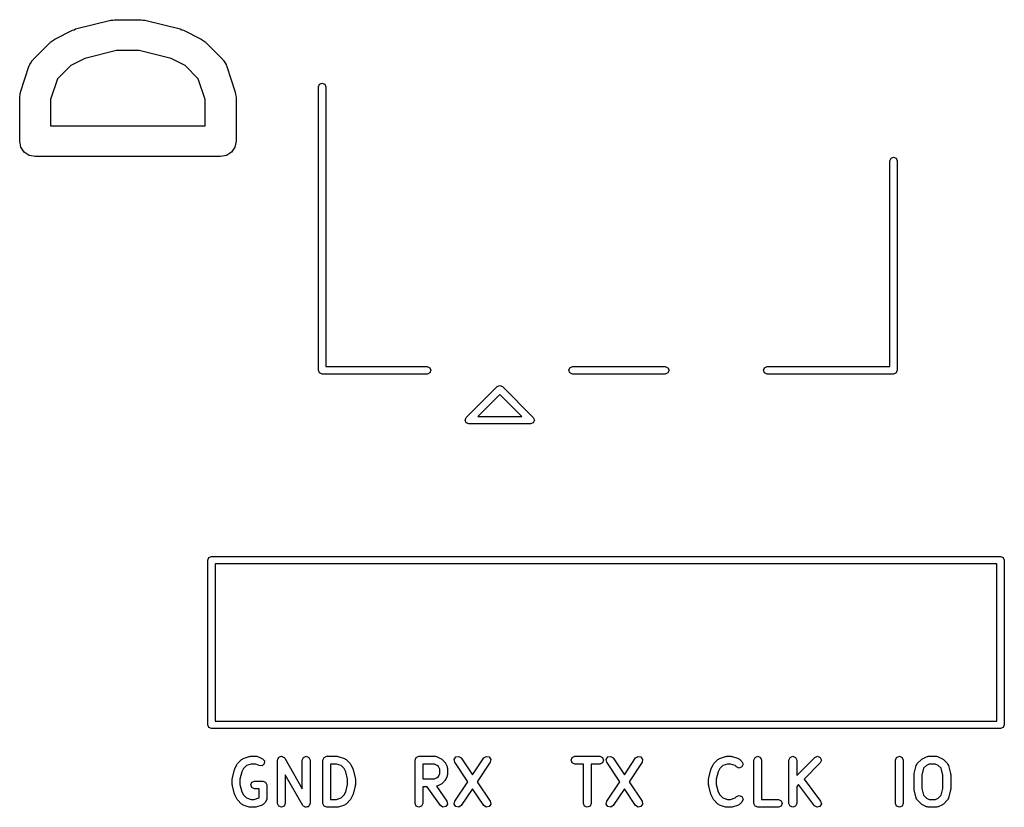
# Model space of a CAD drawing. Extents: x 2.76 to 6.37, y -5.23 to -2.48.
# Tile 5 of 19: x 4.28 to 4.9, y -5.2 to -4.7. Entities that reach past the tile are written whole.
import ezdxf

# ---------------------------------------------------------------- set-up
doc = ezdxf.new("R2010")
doc.units = 0
doc.header["$MEASUREMENT"] = 0
doc.layers.add('BLACK', color=7, linetype='CONTINUOUS')

msp = doc.modelspace()

# ---------------------------------------------------------------- linework, layer by layer
at = {"layer": 'BLACK', "linetype": 'CONTINUOUS'}
for p, q in [((4.31105, -4.70952), (4.33355, -4.70389)), ((4.33355, -4.70389), (4.33476, -4.70383)), ((4.33476, -4.70383), (4.33594, -4.7036)), ((4.33594, -4.7036), (4.35281, -4.7036)), ((4.35281, -4.7036), (4.35399, -4.70383)), ((4.35399, -4.70383), (4.3552, -4.70389)), ((4.3552, -4.70389), (4.3777, -4.70952)), ((4.29779, -4.71589), (4.30904, -4.71026)), ((4.30904, -4.71026), (4.31008, -4.70998)), ((4.31008, -4.70998), (4.31105, -4.70952)), ((4.3777, -4.70952), (4.37867, -4.70998)), ((4.37867, -4.70998), (4.37971, -4.71026)), ((4.37971, -4.71026), (4.39096, -4.71589)), ((4.28399, -4.72898), (4.29523, -4.71773)), ((4.29523, -4.71773), (4.29655, -4.71685)), ((4.29655, -4.71685), (4.29779, -4.71589)), ((4.39096, -4.71589), (4.39221, -4.71685)), ((4.39221, -4.71685), (4.39352, -4.71773)), ((4.39352, -4.71773), (4.40477, -4.72898)), ((4.33715, -4.72328), (4.31688, -4.72835)), ((4.3516, -4.72328), (4.33715, -4.72328)), ((4.37187, -4.72835), (4.3516, -4.72328)), ((4.27598, -4.7497), (4.28161, -4.73283)), ((4.28161, -4.73283), (4.28178, -4.73252)), ((4.28178, -4.73252), (4.28185, -4.73217)), ((4.28185, -4.73217), (4.28273, -4.73086)), ((4.28273, -4.73086), (4.28351, -4.72949)), ((4.28351, -4.72949), (4.28379, -4.72927)), ((4.28379, -4.72927), (4.28399, -4.72898)), ((4.30802, -4.73278), (4.29955, -4.74126)), ((4.31688, -4.72835), (4.30802, -4.73278)), ((4.38073, -4.73278), (4.37187, -4.72835)), ((4.3892, -4.74126), (4.38073, -4.73278)), ((4.40477, -4.72898), (4.40496, -4.72927)), ((4.40496, -4.72927), (4.40524, -4.72949)), ((4.40524, -4.72949), (4.40602, -4.73086)), ((4.40602, -4.73086), (4.4069, -4.73217)), ((4.4069, -4.73217), (4.40697, -4.73252)), ((4.40697, -4.73252), (4.40714, -4.73283)), ((4.40714, -4.73283), (4.41277, -4.7497)), ((4.29955, -4.74126), (4.29516, -4.75441)), ((4.39359, -4.75441), (4.3892, -4.74126)), ((4.46575, -4.74626), (4.46644, -4.74459)), ((4.46644, -4.74459), (4.46811, -4.7439)), ((4.46811, -4.7439), (4.46978, -4.74459)), ((4.46978, -4.74459), (4.47047, -4.74626)), ((4.27548, -4.75281), (4.27579, -4.75126)), ((4.27579, -4.75126), (4.27598, -4.7497)), ((4.41277, -4.7497), (4.41297, -4.75126)), ((4.41297, -4.75126), (4.41327, -4.75281)), ((4.46575, -4.92677), (4.46575, -4.74626)), ((4.47047, -4.74626), (4.47047, -4.92441)), ((4.27548, -4.78093), (4.27548, -4.75281)), ((4.29516, -4.75441), (4.29516, -4.77109)), ((4.39359, -4.77109), (4.39359, -4.75441)), ((4.41327, -4.75281), (4.41327, -4.78093)), ((4.29516, -4.77109), (4.39359, -4.77109)), ((4.27623, -4.7847), (4.27548, -4.78093)), ((4.41327, -4.78093), (4.41252, -4.7847)), ((4.27836, -4.78789), (4.27623, -4.7847)), ((4.28155, -4.79003), (4.27836, -4.78789)), ((4.41039, -4.78789), (4.4072, -4.79003)), ((4.41252, -4.7847), (4.41039, -4.78789)), ((4.28532, -4.79078), (4.28155, -4.79003)), ((4.40343, -4.79078), (4.28532, -4.79078)), ((4.4072, -4.79003), (4.40343, -4.79078)), ((4.82953, -4.7935), (4.83022, -4.79183)), ((4.82953, -4.92441), (4.82953, -4.7935)), ((4.83022, -4.79183), (4.83189, -4.79114)), ((4.83189, -4.79114), (4.83356, -4.79183)), ((4.83356, -4.79183), (4.83425, -4.7935)), ((4.83425, -4.7935), (4.83425, -4.92677)), ((4.46644, -4.92844), (4.46575, -4.92677)), ((4.47047, -4.92441), (4.53484, -4.92441)), ((4.53484, -4.92441), (4.53651, -4.9251)), ((4.53651, -4.9251), (4.5372, -4.92677)), ((4.5372, -4.92677), (4.53651, -4.92844)), ((4.625, -4.92677), (4.62569, -4.9251)), ((4.62569, -4.92844), (4.625, -4.92677)), ((4.62569, -4.9251), (4.62736, -4.92441)), ((4.62736, -4.92441), (4.68654, -4.92441)), ((4.68654, -4.92441), (4.68821, -4.9251)), ((4.68821, -4.9251), (4.6889, -4.92677)), ((4.6889, -4.92677), (4.68821, -4.92844)), ((4.74894, -4.92677), (4.74963, -4.9251)), ((4.74963, -4.92844), (4.74894, -4.92677)), ((4.74963, -4.9251), (4.7513, -4.92441)), ((4.7513, -4.92441), (4.82953, -4.92441)), ((4.83425, -4.92677), (4.83356, -4.92844)), ((4.46811, -4.92913), (4.46644, -4.92844)), ((4.53484, -4.92913), (4.46811, -4.92913)), ((4.53651, -4.92844), (4.53484, -4.92913)), ((4.62736, -4.92913), (4.62569, -4.92844)), ((4.68654, -4.92913), (4.62736, -4.92913)), ((4.68821, -4.92844), (4.68654, -4.92913)), ((4.7513, -4.92913), (4.74963, -4.92844)), ((4.83189, -4.92913), (4.7513, -4.92913)), ((4.83356, -4.92844), (4.83189, -4.92913)), ((4.55975, -4.95679), (4.57943, -4.93711)), ((4.57943, -4.93711), (4.5811, -4.93642)), ((4.5811, -4.93642), (4.58277, -4.93711)), ((4.58277, -4.93711), (4.58277, -4.93711)), ((4.58277, -4.93711), (4.60246, -4.95679)), ((4.5811, -4.94212), (4.56712, -4.9561)), ((4.59508, -4.9561), (4.5811, -4.94212)), ((4.55906, -4.95846), (4.55975, -4.95679)), ((4.55975, -4.96013), (4.55906, -4.95846)), ((4.56712, -4.9561), (4.59508, -4.9561)), ((4.60246, -4.95679), (4.60315, -4.95846)), ((4.60315, -4.95846), (4.60246, -4.96013)), ((4.56142, -4.96083), (4.55975, -4.96013)), ((4.60079, -4.96083), (4.56142, -4.96083)), ((4.60246, -4.96013), (4.60079, -4.96083)), ((4.39528, -5.04764), (4.39597, -5.04597)), ((4.39597, -5.04597), (4.39764, -5.04528)), ((4.39764, -5.04528), (4.9, -5.04528)), ((4.9, -5.04528), (4.90167, -5.04597)), ((4.90167, -5.04597), (4.90236, -5.04764)), ((4.39528, -5.15236), (4.39528, -5.04764)), ((4.4, -5.05), (4.4, -5.15)), ((4.89764, -5.05), (4.4, -5.05)), ((4.89764, -5.15), (4.89764, -5.05)), ((4.90236, -5.04764), (4.90236, -5.15236)), ((4.39597, -5.15403), (4.39528, -5.15236)), ((4.4, -5.15), (4.89764, -5.15)), ((4.90236, -5.15236), (4.90167, -5.15403)), ((4.39764, -5.15472), (4.39597, -5.15403)), ((4.9, -5.15472), (4.39764, -5.15472)), ((4.90167, -5.15403), (4.9, -5.15472)), ((4.41237, -5.18037), (4.41368, -5.17774)), ((4.41368, -5.17774), (4.41398, -5.17748)), ((4.41398, -5.17748), (4.41414, -5.17711)), ((4.41414, -5.17711), (4.41676, -5.17448)), ((4.41676, -5.17448), (4.41729, -5.17426)), ((4.41729, -5.17426), (4.41773, -5.17389)), ((4.41773, -5.17389), (4.42166, -5.17257)), ((4.42284, -5.17737), (4.41983, -5.17837)), ((4.42166, -5.17257), (4.42207, -5.1726)), ((4.42207, -5.1726), (4.42244, -5.17245)), ((4.42244, -5.17245), (4.42638, -5.17245)), ((4.4258, -5.17737), (4.42284, -5.17737)), ((4.4279, -5.17842), (4.4258, -5.17737)), ((4.42638, -5.17245), (4.42691, -5.17267)), ((4.42691, -5.17267), (4.42748, -5.17271)), ((4.42748, -5.17271), (4.4301, -5.17402)), ((4.4312, -5.17732), (4.42978, -5.17855)), ((4.4301, -5.17402), (4.43134, -5.17544)), ((4.43134, -5.17544), (4.4312, -5.17732)), ((4.43967, -5.17491), (4.43979, -5.1746)), ((4.43967, -5.20247), (4.43967, -5.17491)), ((4.43975, -5.17426), (4.44014, -5.17376)), ((4.43979, -5.1746), (4.43975, -5.17426)), ((4.44014, -5.17376), (4.44039, -5.17317)), ((4.44039, -5.17317), (4.4407, -5.17304)), ((4.4407, -5.17304), (4.44091, -5.17277)), ((4.44091, -5.17277), (4.44154, -5.17269)), ((4.44154, -5.17269), (4.44213, -5.17245)), ((4.44213, -5.17245), (4.44244, -5.17258)), ((4.44244, -5.17258), (4.44277, -5.17253)), ((4.44277, -5.17253), (4.44328, -5.17292)), ((4.44328, -5.17292), (4.44387, -5.17317)), ((4.44387, -5.17317), (4.444, -5.17348)), ((4.444, -5.17348), (4.44426, -5.17369)), ((4.44426, -5.17369), (4.45541, -5.1932)), ((4.45541, -5.17491), (4.45613, -5.17317)), ((4.45541, -5.1932), (4.45541, -5.17491)), ((4.45613, -5.17317), (4.45787, -5.17245)), ((4.45787, -5.17245), (4.45961, -5.17317)), ((4.45961, -5.17317), (4.46033, -5.17491)), ((4.46033, -5.17491), (4.46033, -5.20247)), ((4.46854, -5.17491), (4.46926, -5.17317)), ((4.46854, -5.20247), (4.46854, -5.17491)), ((4.46926, -5.17317), (4.471, -5.17245)), ((4.471, -5.17245), (4.47756, -5.17245)), ((4.47346, -5.17737), (4.47346, -5.20001)), ((4.47716, -5.17737), (4.47346, -5.17737)), ((4.48017, -5.17837), (4.47716, -5.17737)), ((4.47756, -5.17245), (4.47793, -5.1726)), ((4.47793, -5.1726), (4.47834, -5.17257)), ((4.47834, -5.17257), (4.48227, -5.17389)), ((4.48227, -5.17389), (4.48271, -5.17426)), ((4.48271, -5.17426), (4.48324, -5.17448)), ((4.48324, -5.17448), (4.48586, -5.17711)), ((4.48586, -5.17711), (4.48602, -5.17748)), ((4.48602, -5.17748), (4.48632, -5.17774)), ((4.48632, -5.17774), (4.48763, -5.18037)), ((4.5272, -5.17491), (4.52792, -5.17317)), ((4.5272, -5.20247), (4.5272, -5.17491)), ((4.52792, -5.17317), (4.52966, -5.17245)), ((4.52966, -5.17245), (4.54016, -5.17245)), ((4.53212, -5.17737), (4.53212, -5.18688)), ((4.53958, -5.17737), (4.53212, -5.17737)), ((4.54132, -5.17824), (4.53958, -5.17737)), ((4.54016, -5.17245), (4.54069, -5.17267)), ((4.54069, -5.17267), (4.54126, -5.17271)), ((4.54126, -5.17271), (4.54388, -5.17402)), ((4.54388, -5.17402), (4.54415, -5.17433)), ((4.54415, -5.17433), (4.54452, -5.17448)), ((4.54452, -5.17448), (4.54583, -5.17579)), ((4.54583, -5.17579), (4.54599, -5.17617)), ((4.54599, -5.17617), (4.5463, -5.17643)), ((4.5463, -5.17643), (4.54761, -5.17906)), ((4.55218, -5.17443), (4.55323, -5.17286)), ((4.55255, -5.17627), (4.55218, -5.17443)), ((4.56082, -5.18869), (4.55255, -5.17627)), ((4.55323, -5.17286), (4.55508, -5.1725)), ((4.55508, -5.1725), (4.55664, -5.17354)), ((4.55664, -5.17354), (4.56378, -5.18425)), ((4.56378, -5.18425), (4.57092, -5.17354)), ((4.57501, -5.17627), (4.56674, -5.18869)), ((4.57092, -5.17354), (4.57248, -5.1725)), ((4.57248, -5.1725), (4.57433, -5.17286)), ((4.57433, -5.17286), (4.57538, -5.17443)), ((4.57538, -5.17443), (4.57501, -5.17627)), ((4.62654, -5.17491), (4.62726, -5.17317)), ((4.62726, -5.17665), (4.62654, -5.17491)), ((4.62726, -5.17317), (4.629, -5.17245)), ((4.629, -5.17737), (4.62726, -5.17665)), ((4.629, -5.17245), (4.64475, -5.17245)), ((4.63442, -5.17737), (4.629, -5.17737)), ((4.63442, -5.20247), (4.63442, -5.17737)), ((4.64475, -5.17737), (4.63934, -5.17737)), ((4.63934, -5.17737), (4.63934, -5.20247)), ((4.64475, -5.17245), (4.64649, -5.17317)), ((4.64649, -5.17665), (4.64475, -5.17737)), ((4.64649, -5.17317), (4.64721, -5.17491)), ((4.64721, -5.17491), (4.64649, -5.17665)), ((4.6489, -5.17443), (4.64995, -5.17286)), ((4.64926, -5.17627), (4.6489, -5.17443)), ((4.65754, -5.18869), (4.64926, -5.17627)), ((4.64995, -5.17286), (4.65179, -5.1725)), ((4.65179, -5.1725), (4.65336, -5.17354)), ((4.65336, -5.17354), (4.6605, -5.18425)), ((4.6605, -5.18425), (4.66764, -5.17354)), ((4.67173, -5.17627), (4.66346, -5.18869)), ((4.66764, -5.17354), (4.6692, -5.1725)), ((4.6692, -5.1725), (4.67105, -5.17286)), ((4.67105, -5.17286), (4.6721, -5.17443)), ((4.6721, -5.17443), (4.67173, -5.17627)), ((4.71565, -5.18037), (4.71696, -5.17774)), ((4.71696, -5.17774), (4.71727, -5.17748)), ((4.71727, -5.17748), (4.71742, -5.17711)), ((4.71742, -5.17711), (4.72004, -5.17448)), ((4.72004, -5.17448), (4.72057, -5.17426)), ((4.72057, -5.17426), (4.72101, -5.17389)), ((4.72101, -5.17389), (4.72494, -5.17257)), ((4.72612, -5.17737), (4.72311, -5.17837)), ((4.72494, -5.17257), (4.72535, -5.1726)), ((4.72535, -5.1726), (4.72572, -5.17245)), ((4.72572, -5.17245), (4.72835, -5.17245)), ((4.72795, -5.17737), (4.72612, -5.17737)), ((4.73095, -5.17837), (4.72795, -5.17737)), ((4.72835, -5.17245), (4.72872, -5.1726)), ((4.72872, -5.1726), (4.72912, -5.17257)), ((4.72912, -5.17257), (4.73306, -5.17389)), ((4.73306, -5.17389), (4.73349, -5.17426)), ((4.73349, -5.17426), (4.73402, -5.17448)), ((4.73402, -5.17448), (4.73534, -5.17579)), ((4.73534, -5.17579), (4.73606, -5.17753)), ((4.73606, -5.17753), (4.73534, -5.17927)), ((4.74295, -5.17491), (4.74367, -5.17317)), ((4.74295, -5.20247), (4.74295, -5.17491)), ((4.74367, -5.17317), (4.74541, -5.17245)), ((4.74541, -5.17245), (4.74715, -5.17317)), ((4.74715, -5.17317), (4.74787, -5.17491)), ((4.74787, -5.17491), (4.74787, -5.20001)), ((4.76526, -5.17491), (4.76598, -5.17317)), ((4.76526, -5.20247), (4.76526, -5.17491)), ((4.76598, -5.17317), (4.76772, -5.17245)), ((4.76772, -5.17245), (4.76946, -5.17317)), ((4.76946, -5.17317), (4.77018, -5.17491)), ((4.77018, -5.18472), (4.78172, -5.17317)), ((4.77018, -5.17491), (4.77018, -5.18472)), ((4.7852, -5.17665), (4.7749, -5.18695)), ((4.78172, -5.17317), (4.78346, -5.17245)), ((4.78346, -5.17245), (4.7852, -5.17317)), ((4.7852, -5.17317), (4.78593, -5.17491)), ((4.78593, -5.17491), (4.7852, -5.17665)), ((4.8331, -5.17491), (4.83382, -5.17317)), ((4.8331, -5.20247), (4.8331, -5.17491)), ((4.83382, -5.17317), (4.83556, -5.17245)), ((4.83556, -5.17245), (4.8373, -5.17317)), ((4.8373, -5.17317), (4.83802, -5.17491)), ((4.83802, -5.17491), (4.83802, -5.20247)), ((4.8463, -5.17825), (4.84669, -5.17772)), ((4.84669, -5.17772), (4.84695, -5.17711)), ((4.84695, -5.17711), (4.84957, -5.17448)), ((4.84957, -5.17448), (4.84995, -5.17433)), ((4.84995, -5.17433), (4.85021, -5.17402)), ((4.85021, -5.17402), (4.85284, -5.17271)), ((4.85452, -5.17737), (4.85277, -5.17824)), ((4.85284, -5.17271), (4.85341, -5.17267)), ((4.85341, -5.17267), (4.85394, -5.17245)), ((4.85394, -5.17245), (4.85919, -5.17245)), ((4.85861, -5.17737), (4.85452, -5.17737)), ((4.86035, -5.17824), (4.85861, -5.17737)), ((4.85919, -5.17245), (4.85972, -5.17267)), ((4.85972, -5.17267), (4.86029, -5.17271)), ((4.86029, -5.17271), (4.86291, -5.17402)), ((4.86291, -5.17402), (4.86318, -5.17433)), ((4.86318, -5.17433), (4.86355, -5.17448)), ((4.86355, -5.17448), (4.86618, -5.17711)), ((4.86618, -5.17711), (4.86643, -5.17772)), ((4.86643, -5.17772), (4.86682, -5.17825)), ((4.41087, -5.18612), (4.41218, -5.18087)), ((4.41218, -5.18087), (4.41235, -5.18065)), ((4.41235, -5.18065), (4.41237, -5.18037)), ((4.41689, -5.18233), (4.41572, -5.18702)), ((4.4179, -5.1803), (4.41689, -5.18233)), ((4.41983, -5.17837), (4.4179, -5.1803)), ((4.42978, -5.17855), (4.4279, -5.17842)), ((4.45574, -5.20369), (4.44459, -5.18417)), ((4.44459, -5.18417), (4.44459, -5.20247)), ((4.4821, -5.1803), (4.48017, -5.17837)), ((4.48311, -5.18233), (4.4821, -5.1803)), ((4.48428, -5.18702), (4.48311, -5.18233)), ((4.48763, -5.18037), (4.48765, -5.18065)), ((4.48765, -5.18065), (4.48782, -5.18087)), ((4.48782, -5.18087), (4.48913, -5.18612)), ((4.54207, -5.17899), (4.54132, -5.17824)), ((4.54295, -5.18074), (4.54207, -5.17899)), ((4.54207, -5.18526), (4.54295, -5.18351)), ((4.54295, -5.18351), (4.54295, -5.18074)), ((4.54761, -5.17906), (4.54765, -5.17963)), ((4.54765, -5.17963), (4.54787, -5.18016)), ((4.54787, -5.18409), (4.54765, -5.18462)), ((4.54787, -5.18016), (4.54787, -5.18409)), ((4.71415, -5.18612), (4.71546, -5.18087)), ((4.71546, -5.18087), (4.71563, -5.18065)), ((4.71563, -5.18065), (4.71565, -5.18037)), ((4.72017, -5.18233), (4.719, -5.18702)), ((4.72118, -5.1803), (4.72017, -5.18233)), ((4.72311, -5.17837), (4.72118, -5.1803)), ((4.73186, -5.17927), (4.73095, -5.17837)), ((4.7336, -5.17999), (4.73186, -5.17927)), ((4.73534, -5.17927), (4.7336, -5.17999)), ((4.84491, -5.18409), (4.84503, -5.18381)), ((4.84491, -5.19328), (4.84491, -5.18409)), ((4.84499, -5.1835), (4.8463, -5.17825)), ((4.84503, -5.18381), (4.84499, -5.1835)), ((4.85091, -5.1801), (4.84984, -5.1844)), ((4.85277, -5.17824), (4.85091, -5.1801)), ((4.86221, -5.1801), (4.86035, -5.17824)), ((4.86329, -5.1844), (4.86221, -5.1801)), ((4.86682, -5.17825), (4.86814, -5.1835)), ((4.86814, -5.1835), (4.86809, -5.18381)), ((4.86809, -5.18381), (4.86821, -5.18409)), ((4.86821, -5.18409), (4.86821, -5.19328)), ((4.41079, -5.18672), (4.41091, -5.18643)), ((4.41079, -5.19066), (4.41079, -5.18672)), ((4.41091, -5.18643), (4.41087, -5.18612)), ((4.41572, -5.18702), (4.41572, -5.19035)), ((4.41572, -5.19035), (4.41689, -5.19505)), ((4.4226, -5.19066), (4.42333, -5.18892)), ((4.42333, -5.18892), (4.42507, -5.1882)), ((4.42507, -5.1882), (4.43031, -5.1882)), ((4.43031, -5.1882), (4.43205, -5.18892)), ((4.43205, -5.18892), (4.43278, -5.19066)), ((4.48311, -5.19505), (4.48428, -5.19035)), ((4.48428, -5.19035), (4.48428, -5.18702)), ((4.48913, -5.18612), (4.48909, -5.18643)), ((4.48909, -5.18643), (4.48921, -5.18672)), ((4.48921, -5.18672), (4.48921, -5.19066)), ((4.53212, -5.18688), (4.53958, -5.18688)), ((4.53958, -5.18688), (4.54132, -5.18601)), ((4.54388, -5.19023), (4.54126, -5.19154)), ((4.54132, -5.18601), (4.54207, -5.18526)), ((4.54415, -5.18993), (4.54388, -5.19023)), ((4.54452, -5.18977), (4.54415, -5.18993)), ((4.54583, -5.18846), (4.54452, -5.18977)), ((4.54599, -5.18808), (4.54583, -5.18846)), ((4.5463, -5.18782), (4.54599, -5.18808)), ((4.54761, -5.18519), (4.5463, -5.18782)), ((4.54765, -5.18462), (4.54761, -5.18519)), ((4.55255, -5.2011), (4.56082, -5.18869)), ((4.56674, -5.18869), (4.57501, -5.2011)), ((4.64926, -5.2011), (4.65754, -5.18869)), ((4.66346, -5.18869), (4.67173, -5.2011)), ((4.71407, -5.18672), (4.71419, -5.18643)), ((4.71407, -5.19066), (4.71407, -5.18672)), ((4.71419, -5.18643), (4.71415, -5.18612)), ((4.719, -5.18702), (4.719, -5.19035)), ((4.719, -5.19035), (4.72017, -5.19505)), ((4.77139, -5.19047), (4.77018, -5.19168)), ((4.7815, -5.20394), (4.77139, -5.19047)), ((4.7749, -5.18695), (4.78543, -5.20099)), ((4.84984, -5.1844), (4.84984, -5.19298)), ((4.86329, -5.19298), (4.86329, -5.1844)), ((4.41091, -5.19094), (4.41079, -5.19066)), ((4.41087, -5.19125), (4.41091, -5.19094)), ((4.41218, -5.1965), (4.41087, -5.19125)), ((4.41235, -5.19673), (4.41218, -5.1965)), ((4.41237, -5.19701), (4.41235, -5.19673)), ((4.41689, -5.19505), (4.4179, -5.19707)), ((4.42333, -5.1924), (4.4226, -5.19066)), ((4.42507, -5.19312), (4.42333, -5.1924)), ((4.42785, -5.19312), (4.42507, -5.19312)), ((4.42785, -5.19882), (4.42785, -5.19312)), ((4.43278, -5.19066), (4.43278, -5.19984)), ((4.4821, -5.19707), (4.48311, -5.19505)), ((4.48765, -5.19673), (4.48763, -5.19701)), ((4.48782, -5.1965), (4.48765, -5.19673)), ((4.48913, -5.19125), (4.48782, -5.1965)), ((4.48921, -5.19066), (4.48909, -5.19094)), ((4.48909, -5.19094), (4.48913, -5.19125)), ((4.53494, -5.1918), (4.53212, -5.1918)), ((4.53212, -5.1918), (4.53212, -5.20247)), ((4.54339, -5.20388), (4.53494, -5.1918)), ((4.54126, -5.19154), (4.54079, -5.19158)), ((4.54079, -5.19158), (4.54742, -5.20106)), ((4.56378, -5.19312), (4.55664, -5.20383)), ((4.57092, -5.20383), (4.56378, -5.19312)), ((4.6605, -5.19312), (4.65336, -5.20383)), ((4.66764, -5.20383), (4.6605, -5.19312)), ((4.71419, -5.19094), (4.71407, -5.19066)), ((4.71415, -5.19125), (4.71419, -5.19094)), ((4.71546, -5.1965), (4.71415, -5.19125)), ((4.71563, -5.19673), (4.71546, -5.1965)), ((4.71565, -5.19701), (4.71563, -5.19673)), ((4.72017, -5.19505), (4.72118, -5.19707)), ((4.77018, -5.19168), (4.77018, -5.20247)), ((4.84503, -5.19357), (4.84491, -5.19328)), ((4.84499, -5.19388), (4.84503, -5.19357)), ((4.8463, -5.19913), (4.84499, -5.19388)), ((4.84984, -5.19298), (4.85091, -5.19727)), ((4.86221, -5.19727), (4.86329, -5.19298)), ((4.86814, -5.19388), (4.86682, -5.19913)), ((4.86821, -5.19328), (4.86809, -5.19357)), ((4.86809, -5.19357), (4.86814, -5.19388)), ((4.41368, -5.19963), (4.41237, -5.19701)), ((4.41398, -5.1999), (4.41368, -5.19963)), ((4.41414, -5.20027), (4.41398, -5.1999)), ((4.41676, -5.20289), (4.41414, -5.20027)), ((4.41729, -5.20311), (4.41676, -5.20289)), ((4.4179, -5.19707), (4.41983, -5.199)), ((4.41983, -5.199), (4.42284, -5.20001)), ((4.42284, -5.20001), (4.42467, -5.20001)), ((4.42467, -5.20001), (4.42767, -5.199)), ((4.42767, -5.199), (4.42785, -5.19882)), ((4.43074, -5.20289), (4.43021, -5.20311)), ((4.43205, -5.20158), (4.43074, -5.20289)), ((4.43278, -5.19984), (4.43205, -5.20158)), ((4.44039, -5.20421), (4.43967, -5.20247)), ((4.44459, -5.20247), (4.44387, -5.20421)), ((4.46033, -5.20247), (4.46021, -5.20278)), ((4.46021, -5.20278), (4.46025, -5.20311)), ((4.46926, -5.20421), (4.46854, -5.20247)), ((4.47346, -5.20001), (4.47716, -5.20001)), ((4.47716, -5.20001), (4.48017, -5.199)), ((4.48017, -5.199), (4.4821, -5.19707)), ((4.48324, -5.20289), (4.48271, -5.20311)), ((4.48586, -5.20027), (4.48324, -5.20289)), ((4.48602, -5.1999), (4.48586, -5.20027)), ((4.48632, -5.19963), (4.48602, -5.1999)), ((4.48763, -5.19701), (4.48632, -5.19963)), ((4.52792, -5.20421), (4.5272, -5.20247)), ((4.53212, -5.20247), (4.5314, -5.20421)), ((4.54783, -5.20289), (4.54682, -5.20448)), ((4.54742, -5.20106), (4.54783, -5.20289)), ((4.55218, -5.20295), (4.55255, -5.2011)), ((4.55323, -5.20451), (4.55218, -5.20295)), ((4.57538, -5.20295), (4.57433, -5.20451)), ((4.57501, -5.2011), (4.57538, -5.20295)), ((4.63514, -5.20421), (4.63442, -5.20247)), ((4.63934, -5.20247), (4.63862, -5.20421)), ((4.6489, -5.20295), (4.64926, -5.2011)), ((4.64995, -5.20451), (4.6489, -5.20295)), ((4.6721, -5.20295), (4.67105, -5.20451)), ((4.67173, -5.2011), (4.6721, -5.20295)), ((4.71696, -5.19963), (4.71565, -5.19701)), ((4.71727, -5.1999), (4.71696, -5.19963)), ((4.71742, -5.20027), (4.71727, -5.1999)), ((4.72004, -5.20289), (4.71742, -5.20027)), ((4.72057, -5.20311), (4.72004, -5.20289)), ((4.72118, -5.19707), (4.72311, -5.199)), ((4.72311, -5.199), (4.72612, -5.20001)), ((4.72612, -5.20001), (4.72795, -5.20001)), ((4.72795, -5.20001), (4.73095, -5.199)), ((4.73095, -5.199), (4.73186, -5.1981)), ((4.73186, -5.1981), (4.7336, -5.19738)), ((4.73402, -5.20289), (4.73349, -5.20311)), ((4.7336, -5.19738), (4.73534, -5.1981)), ((4.73534, -5.20158), (4.73402, -5.20289)), ((4.73534, -5.1981), (4.73606, -5.19984)), ((4.73606, -5.19984), (4.73534, -5.20158)), ((4.74367, -5.20421), (4.74295, -5.20247)), ((4.74787, -5.20001), (4.75853, -5.20001)), ((4.75853, -5.20001), (4.76027, -5.20073)), ((4.76027, -5.20073), (4.76099, -5.20247)), ((4.76099, -5.20247), (4.76027, -5.20421)), ((4.76598, -5.20421), (4.76526, -5.20247)), ((4.77018, -5.20247), (4.76946, -5.20421)), ((4.7859, -5.20282), (4.78494, -5.20444)), ((4.78543, -5.20099), (4.7859, -5.20282)), ((4.83382, -5.20421), (4.8331, -5.20247)), ((4.83802, -5.20247), (4.8373, -5.20421)), ((4.84669, -5.19966), (4.8463, -5.19913)), ((4.84695, -5.20027), (4.84669, -5.19966)), ((4.84957, -5.20289), (4.84695, -5.20027)), ((4.84995, -5.20305), (4.84957, -5.20289)), ((4.85021, -5.20336), (4.84995, -5.20305)), ((4.85091, -5.19727), (4.85277, -5.19913)), ((4.85277, -5.19913), (4.85452, -5.20001)), ((4.85452, -5.20001), (4.85861, -5.20001)), ((4.85861, -5.20001), (4.86035, -5.19913)), ((4.86035, -5.19913), (4.86221, -5.19727)), ((4.86318, -5.20305), (4.86291, -5.20336)), ((4.86355, -5.20289), (4.86318, -5.20305)), ((4.86618, -5.20027), (4.86355, -5.20289)), ((4.86643, -5.19966), (4.86618, -5.20027)), ((4.86682, -5.19913), (4.86643, -5.19966)), ((4.41773, -5.20349), (4.41729, -5.20311)), ((4.42166, -5.2048), (4.41773, -5.20349)), ((4.42207, -5.20477), (4.42166, -5.2048)), ((4.42244, -5.20493), (4.42207, -5.20477)), ((4.42507, -5.20493), (4.42244, -5.20493)), ((4.42544, -5.20477), (4.42507, -5.20493)), ((4.42584, -5.2048), (4.42544, -5.20477)), ((4.42978, -5.20349), (4.42584, -5.2048)), ((4.43021, -5.20311), (4.42978, -5.20349)), ((4.44213, -5.20493), (4.44039, -5.20421)), ((4.44387, -5.20421), (4.44213, -5.20493)), ((4.456, -5.20389), (4.45574, -5.20369)), ((4.45613, -5.20421), (4.456, -5.20389)), ((4.45672, -5.20445), (4.45613, -5.20421)), ((4.45723, -5.20484), (4.45672, -5.20445)), ((4.45756, -5.2048), (4.45723, -5.20484)), ((4.45787, -5.20493), (4.45756, -5.2048)), ((4.45846, -5.20468), (4.45787, -5.20493)), ((4.45909, -5.2046), (4.45846, -5.20468)), ((4.4593, -5.20434), (4.45909, -5.2046)), ((4.45961, -5.20421), (4.4593, -5.20434)), ((4.45986, -5.20362), (4.45961, -5.20421)), ((4.46025, -5.20311), (4.45986, -5.20362)), ((4.471, -5.20493), (4.46926, -5.20421)), ((4.47756, -5.20493), (4.471, -5.20493)), ((4.47793, -5.20477), (4.47756, -5.20493)), ((4.47834, -5.2048), (4.47793, -5.20477)), ((4.48227, -5.20349), (4.47834, -5.2048)), ((4.48271, -5.20311), (4.48227, -5.20349)), ((4.52966, -5.20493), (4.52792, -5.20421)), ((4.5314, -5.20421), (4.52966, -5.20493)), ((4.54498, -5.20489), (4.54339, -5.20388)), ((4.54682, -5.20448), (4.54498, -5.20489)), ((4.55508, -5.20488), (4.55323, -5.20451)), ((4.55664, -5.20383), (4.55508, -5.20488)), ((4.57248, -5.20488), (4.57092, -5.20383)), ((4.57433, -5.20451), (4.57248, -5.20488)), ((4.63688, -5.20493), (4.63514, -5.20421)), ((4.63862, -5.20421), (4.63688, -5.20493)), ((4.65179, -5.20488), (4.64995, -5.20451)), ((4.65336, -5.20383), (4.65179, -5.20488)), ((4.6692, -5.20488), (4.66764, -5.20383)), ((4.67105, -5.20451), (4.6692, -5.20488)), ((4.72101, -5.20349), (4.72057, -5.20311)), ((4.72494, -5.2048), (4.72101, -5.20349)), ((4.72535, -5.20477), (4.72494, -5.2048)), ((4.72572, -5.20493), (4.72535, -5.20477)), ((4.72835, -5.20493), (4.72572, -5.20493)), ((4.72872, -5.20477), (4.72835, -5.20493)), ((4.72912, -5.2048), (4.72872, -5.20477)), ((4.73306, -5.20349), (4.72912, -5.2048)), ((4.73349, -5.20311), (4.73306, -5.20349)), ((4.74541, -5.20493), (4.74367, -5.20421)), ((4.75853, -5.20493), (4.74541, -5.20493)), ((4.76027, -5.20421), (4.75853, -5.20493)), ((4.76772, -5.20493), (4.76598, -5.20421)), ((4.76946, -5.20421), (4.76772, -5.20493)), ((4.78312, -5.2049), (4.7815, -5.20394)), ((4.78494, -5.20444), (4.78312, -5.2049)), ((4.83556, -5.20493), (4.83382, -5.20421)), ((4.8373, -5.20421), (4.83556, -5.20493)), ((4.85284, -5.20467), (4.85021, -5.20336)), ((4.85341, -5.20471), (4.85284, -5.20467)), ((4.85394, -5.20493), (4.85341, -5.20471)), ((4.85919, -5.20493), (4.85394, -5.20493)), ((4.85972, -5.20471), (4.85919, -5.20493)), ((4.86029, -5.20467), (4.85972, -5.20471)), ((4.86291, -5.20336), (4.86029, -5.20467))]:
    msp.add_line(p, q, dxfattribs=at)

doc.saveas('drawing.dxf')
